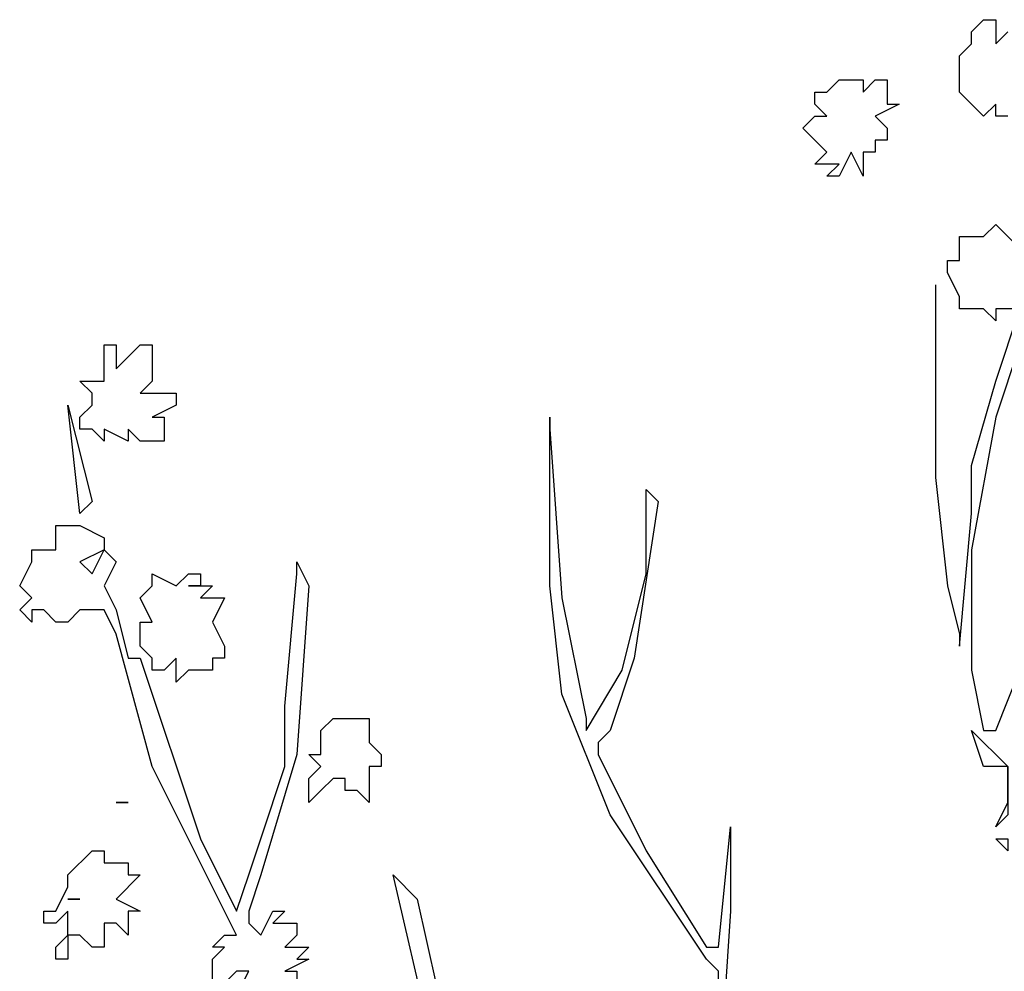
# Model space of a CAD drawing. Header units: centimetres. Extents: x 100159 to 737697, y -50084 to 234864.
# Tile 77 of 165: x 400006 to 400050, y -17800 to -17758. Entities that reach past the tile are written whole.
import ezdxf

# ---------------------------------------------------------------- set-up
doc = ezdxf.new("R2010")
doc.units = ezdxf.units.CM
doc.layers.get('0').update_dxf_attribs({"lineweight": 5})
doc.layers.add('DDL- PAYSAGE', color=63, linetype='Continuous')

# ---------------------------------------------------------------- blocks, each defined once
blk = doc.blocks.new('Arbue11')
for points in [[(-0.203, 2.04223), (-0.19244, 2.05279)], [(-0.19244, 1.97875), (-0.203, 1.97875), (-0.203, 1.98931), (-0.203, 1.98931), (-0.21356, 1.97875), (-0.21356, 1.97875), (-0.22418, 1.98931), (-0.23474, 1.99987), (-0.23474, 2.02105), (-0.23474, 2.03167), (-0.22418, 2.04223), (-0.22418, 2.04223), (-0.22418, 2.05279), (-0.21356, 2.06341), (-0.203, 2.06341), (-0.203, 2.04223)], [(-0.25592, 1.83055), (-0.25592, 1.78825), (-0.25592, 1.66123), (-0.24536, 1.56601), (-0.23474, 1.52365), (-0.23474, 1.51309), (-0.22418, 1.62949), (-0.22418, 1.67179), (-0.203, 1.74589), (-0.18182, 1.80937), (-0.203, 1.80937), (-0.203, 1.79881), (-0.21356, 1.80937), (-0.22418, 1.80937), (-0.23474, 1.80937), (-0.23474, 1.81999), (-0.23474, 1.81999), (-0.24536, 1.84117), (-0.24536, 1.84117), (-0.24536, 1.85173), (-0.24536, 1.85173), (-0.24536, 1.85173), (-0.23474, 1.85173), (-0.23474, 1.85173), (-0.23474, 1.87291), (-0.22418, 1.87291), (-0.21356, 1.87291), (-0.203, 1.88347), (-0.18182, 1.86229)], [(-0.18182, 1.77763), (-0.203, 1.71415), (-0.22418, 1.59775), (-0.22418, 1.49191), (-0.21356, 1.43899), (-0.203, 1.43899), (-0.1607, 1.54483)], [(-0.3194, 2.01049), (-0.3194, 1.99987), (-0.30884, 2.01049), (-0.30884, 2.01049), (-0.29828, 2.01049), (-0.29828, 1.98931), (-0.29828, 1.98931), (-0.29828, 1.98931), (-0.28766, 1.98931), (-0.30884, 1.97875), (-0.29828, 1.96813), (-0.29828, 1.95757), (-0.30884, 1.95757), (-0.30884, 1.94701), (-0.30884, 1.94701), (-0.30884, 1.94701), (-0.3194, 1.94701), (-0.3194, 1.94701), (-0.3194, 1.93639), (-0.3194, 1.92583), (-0.3194, 1.92583), (-0.33002, 1.94701), (-0.34058, 1.92583), (-0.34058, 1.92583), (-0.3512, 1.92583), (-0.34058, 1.93639), (-0.34058, 1.93639), (-0.36176, 1.93639), (-0.3512, 1.94701), (-0.36176, 1.95757), (-0.37232, 1.96813), (-0.36176, 1.97875), (-0.3512, 1.97875), (-0.3512, 1.97875), (-0.36176, 1.98931), (-0.36176, 1.98931), (-0.36176, 1.99987), (-0.3512, 1.99987), (-0.34058, 2.01049), (-0.33002, 2.01049), (-0.3194, 2.01049), (-0.3194, 2.01049)], [(-0.86978, 1.20613), (-0.85916, 1.22731), (-0.86978, 1.22731), (-0.88034, 1.21675)], [(-0.8909, 1.21675), (-0.8909, 1.23787), (-0.88034, 1.24849), (-0.8909, 1.24849), (-0.88034, 1.25905), (-0.88034, 1.25905), (-0.86978, 1.25905), (-0.88034, 1.28023), (-0.94382, 1.40725), (-0.97556, 1.52365), (-0.98618, 1.54483), (-1.00736, 1.54483), (-1.00736, 1.54483), (-1.01792, 1.53421), (-1.01792, 1.53421), (-1.02848, 1.53421), (-1.0391, 1.54483), (-1.0391, 1.54483), (-1.04966, 1.54483), (-1.04966, 1.53421), (-1.04966, 1.53421), (-1.06028, 1.54483), (-1.04966, 1.55539), (-1.04966, 1.55539), (-1.06028, 1.56601), (-1.04966, 1.58713), (-1.04966, 1.58713), (-1.04966, 1.59775), (-1.02848, 1.59775), (-1.02848, 1.61887), (-1.00736, 1.61887), (-0.98618, 1.60831), (-0.98618, 1.59775), (-1.00736, 1.58713), (-0.99674, 1.57657), (-0.98618, 1.59775), (-0.97556, 1.58713), (-0.98618, 1.56601), (-0.97556, 1.54483), (-0.965, 1.50247), (-0.95444, 1.50247), (-0.90152, 1.34371), (-0.86978, 1.28023), (-0.86978, 1.28023), (-0.85916, 1.31197), (-0.8486, 1.34371), (-0.82742, 1.40725), (-0.82742, 1.46017), (-0.81686, 1.57657), (-0.81686, 1.57657), (-0.81686, 1.58713), (-0.80624, 1.56601), (-0.81686, 1.41781), (-0.8486, 1.31197), (-0.85916, 1.28023), (-0.85916, 1.26967), (-0.8486, 1.25905), (-0.83798, 1.28023), (-0.82742, 1.28023), (-0.82742, 1.28023), (-0.83798, 1.26967), (-0.81686, 1.26967), (-0.81686, 1.25905), (-0.82742, 1.24849), (-0.80624, 1.24849), (-0.81686, 1.23787), (-0.80624, 1.23787), (-0.82742, 1.22731), (-0.81686, 1.22731), (-0.81686, 1.22731), (-0.81686, 1.21675)], [(-0.7004, 1.17439), (-0.7322, 1.31197), (-0.7322, 1.31197), (-0.7322, 1.31197), (-0.71102, 1.29079), (-0.66866, 1.10029)], [(-0.44642, 1.20613), (-0.44642, 1.22731), (-0.45698, 1.23787), (-0.5417, 1.36489), (-0.584, 1.47073), (-0.59456, 1.56601), (-0.59456, 1.71415), (-0.59456, 1.70359), (-0.584, 1.55539), (-0.56282, 1.44955), (-0.56282, 1.43899), (-0.56282, 1.43899), (-0.53108, 1.49191), (-0.5099, 1.57657), (-0.5099, 1.62949), (-0.5099, 1.65067), (-0.49934, 1.64005), (-0.52052, 1.50247), (-0.5417, 1.43899), (-0.55226, 1.42837), (-0.55226, 1.41781), (-0.5099, 1.33315), (-0.45698, 1.24849), (-0.44642, 1.24849), (-0.44642, 1.24849), (-0.43586, 1.35433), (-0.43586, 1.35433), (-0.43586, 1.28023), (-0.44642, 1.12147)], [(-0.97556, 1.75651), (-0.95444, 1.77763), (-0.95444, 1.77763), (-0.94382, 1.77763), (-0.94382, 1.76707), (-0.94382, 1.75651), (-0.94382, 1.74589), (-0.95444, 1.73533), (-0.94382, 1.73533), (-0.93326, 1.73533), (-0.9227, 1.73533), (-0.9227, 1.72471), (-0.9227, 1.72471), (-0.9227, 1.72471), (-0.94382, 1.71415), (-0.93326, 1.71415), (-0.93326, 1.70359), (-0.93326, 1.69297), (-0.94382, 1.69297), (-0.94382, 1.69297), (-0.94382, 1.69297), (-0.95444, 1.69297), (-0.965, 1.70359), (-0.965, 1.70359), (-0.965, 1.69297), (-0.965, 1.69297), (-0.98618, 1.70359), (-0.98618, 1.69297), (-0.99674, 1.70359), (-0.99674, 1.70359), (-1.00736, 1.70359), (-1.00736, 1.71415), (-0.99674, 1.72471), (-0.99674, 1.73533), (-1.00736, 1.74589), (-1.00736, 1.74589), (-0.98618, 1.74589), (-0.98618, 1.76707), (-0.98618, 1.77763), (-0.97556, 1.77763), (-0.97556, 1.75651)], [(-0.99674, 1.64005), (-0.99674, 1.64005), (-1.00736, 1.62949), (-1.01792, 1.72471), (-1.01792, 1.72471), (-0.99674, 1.64005)], [(-0.90152, 1.56601), (-0.8909, 1.56601), (-0.90152, 1.55539), (-0.88034, 1.55539), (-0.8909, 1.53421), (-0.8909, 1.53421), (-0.8909, 1.53421), (-0.88034, 1.51309), (-0.88034, 1.50247), (-0.8909, 1.50247), (-0.8909, 1.49191), (-0.90152, 1.49191), (-0.91208, 1.49191), (-0.9227, 1.48129), (-0.9227, 1.48129), (-0.9227, 1.50247), (-0.93326, 1.49191), (-0.94382, 1.49191), (-0.94382, 1.50247), (-0.95444, 1.51309), (-0.95444, 1.52365), (-0.95444, 1.53421), (-0.94382, 1.53421), (-0.94382, 1.53421), (-0.95444, 1.55539), (-0.94382, 1.56601), (-0.94382, 1.56601), (-0.94382, 1.56601), (-0.94382, 1.57657), (-0.9227, 1.56601), (-0.91208, 1.57657), (-0.90152, 1.57657), (-0.90152, 1.56601)], [(-0.91208, 1.56601), (-0.90152, 1.56601), (-0.90152, 1.56601), (-0.91208, 1.56601), (-0.91208, 1.56601)], [(-0.75332, 1.42837), (-0.74276, 1.41781), (-0.74276, 1.41781), (-0.74276, 1.40725), (-0.75332, 1.40725), (-0.75332, 1.39663), (-0.75332, 1.38607), (-0.75332, 1.38607), (-0.75332, 1.37551), (-0.76394, 1.38607), (-0.7745, 1.38607), (-0.7745, 1.38607), (-0.7745, 1.39663), (-0.78506, 1.39663), (-0.79568, 1.38607), (-0.80624, 1.37551), (-0.80624, 1.37551), (-0.80624, 1.37551), (-0.80624, 1.39663), (-0.80624, 1.39663), (-0.79568, 1.40725), (-0.80624, 1.41781), (-0.79568, 1.41781), (-0.79568, 1.42837), (-0.79568, 1.43899), (-0.78506, 1.44955), (-0.78506, 1.44955), (-0.7745, 1.44955), (-0.75332, 1.44955), (-0.75332, 1.44955), (-0.75332, 1.42837)], [(-0.19244, 1.37551), (-0.19244, 1.40725), (-0.203, 1.40725), (-0.21356, 1.40725), (-0.22418, 1.43899), (-0.19244, 1.40725), (-0.19244, 1.37551)], [(-0.97556, 1.37551), (-0.97556, 1.37551), (-0.965, 1.37551), (-0.965, 1.37551), (-0.97556, 1.37551)], [(-0.203, 1.35433), (-0.19244, 1.37551), (-0.19244, 1.36489), (-0.203, 1.35433)], [(-0.19244, 1.33315), (-0.203, 1.34371), (-0.19244, 1.34371), (-0.19244, 1.33315)], [(-0.98618, 1.32259), (-0.97556, 1.32259), (-0.965, 1.32259), (-0.965, 1.31197), (-0.95444, 1.31197), (-0.97556, 1.29079), (-0.95444, 1.28023), (-0.965, 1.28023), (-0.965, 1.25905), (-0.97556, 1.26967), (-0.97556, 1.26967), (-0.98618, 1.26967), (-0.98618, 1.26967), (-0.98618, 1.24849), (-0.98618, 1.24849), (-0.99674, 1.24849), (-1.00736, 1.25905), (-1.01792, 1.25905), (-1.01792, 1.23787), (-1.02848, 1.23787), (-1.02848, 1.24849), (-1.01792, 1.25905), (-1.01792, 1.26967), (-1.01792, 1.26967), (-1.01792, 1.28023), (-1.02848, 1.26967), (-1.0391, 1.26967), (-1.0391, 1.26967), (-1.0391, 1.28023), (-1.02848, 1.28023), (-1.01792, 1.30141), (-1.01792, 1.30141), (-1.01792, 1.31197), (-0.99674, 1.33315), (-0.98618, 1.33315), (-0.98618, 1.32259)], [(-1.01792, 1.29079), (-1.01792, 1.29079), (-1.00736, 1.29079), (-1.00736, 1.29079), (-1.01792, 1.29079)]]:
    blk.add_lwpolyline(points)

msp = doc.modelspace()

# ---------------------------------------------------------------- block references
at = {"layer": 'DDL- PAYSAGE', "color": 85, "lineweight": 0, "true_color": 0x58ba48, "xscale": 50, "yscale": 50, "zscale": 50}
msp.add_blockref('Arbue11', (400059.4, -17861.505), dxfattribs=at)

doc.saveas('drawing.dxf')
